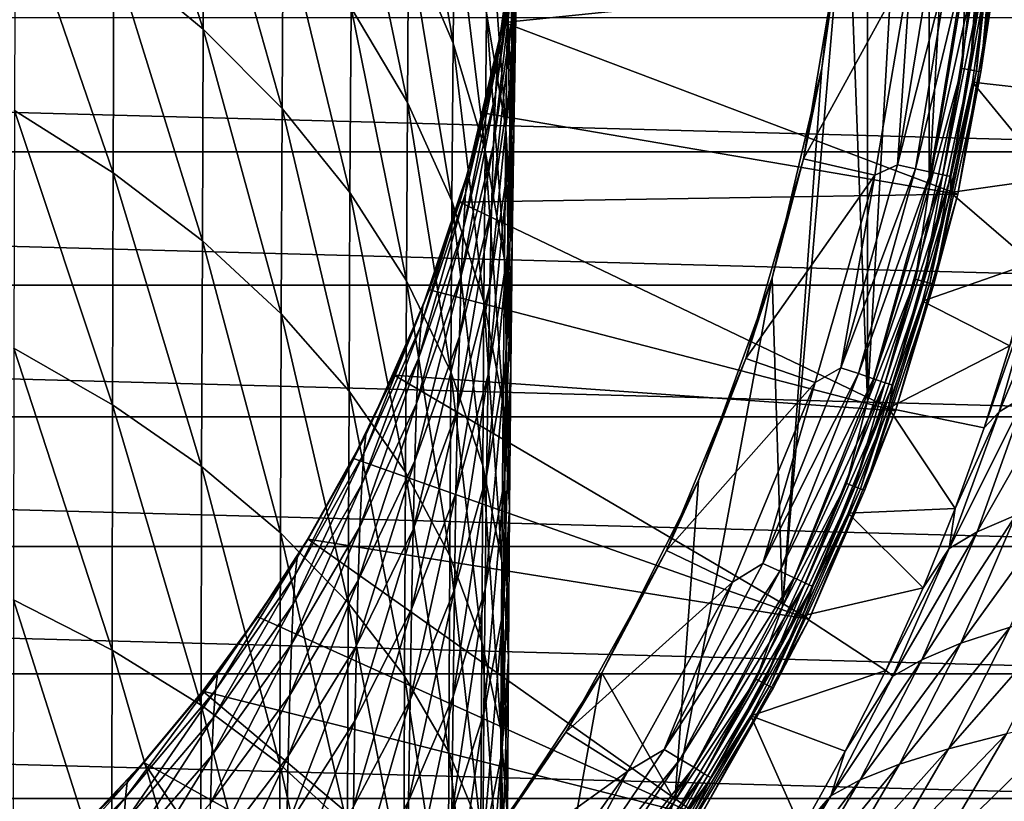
# Model space of a CAD drawing. Header units: metres. Extents: x -25 to 70, y -235 to 25.
# Tile 46 of 89: x 10 to 20, y -11 to -3. Entities that reach past the tile are written whole.
import ezdxf

# ---------------------------------------------------------------- set-up
doc = ezdxf.new("R2010")
doc.units = ezdxf.units.M
doc.layers.add('solid_10481012', color=7, linetype='CONTINUOUS')

msp = doc.modelspace()

# ---------------------------------------------------------------- linework, layer by layer
at = {"layer": 'solid_10481012'}
for points in [[(18.718279, -1.090185, 146.550003), (18.927544, 6.624228, 146.550003), (18.927542, -6.624234, 146.550003)], [(18.927544, 6.624228, 146.550003), (19.550289, 4.463012, 146.550003), (18.927542, -6.624234, 146.550003)], [(19.550289, 4.463012, 146.550003), (19.550287, -4.463018, 146.550003), (18.927542, -6.624234, 146.550003)], [(19.550289, 4.463012, 146.550003), (19.927103, 2.245615, 146.550003), (19.550287, -4.463018, 146.550003)], [(19.927103, 2.245615, 146.550003), (19.927103, -2.245622, 146.550003), (19.550287, -4.463018, 146.550003)], [(11.302474, -2.111824, 316.967194), (12.204893, -2.860921, 316.179779), (11.311151, -0.06042, 314.877228)], [(12.204893, -2.860921, 316.179779), (12.214263, -0.866351, 314.14682), (11.311151, -0.06042, 314.877228)], [(14.284466, -1.944277, 309.699677), (14.734146, -3.002265, 308.874725), (14.297997, -0.432892, 307.614685)], [(14.734146, -3.002265, 308.874725), (14.748101, -1.550024, 306.869568), (14.297997, -0.432892, 307.614685)], [(15.30109, -1.6185, 301.357544), (15.366568, -2.90107, 300.753143), (15.319674, -0.713401, 299.241608)], [(15.366568, -2.90107, 300.753143), (15.38523, -2.038658, 298.732788), (15.319674, -0.713401, 299.241608)], [(12.204893, -2.860921, 316.179779), (13.003289, -3.664168, 315.335419), (12.214263, -0.866351, 314.14682)], [(13.003289, -3.664168, 315.335419), (13.013271, -1.73054, 313.363586), (12.214263, -0.866351, 314.14682)], [(13.701175, -2.645691, 312.534149), (14.272227, -3.603967, 311.665649), (13.712924, -0.923503, 310.495575)], [(14.272227, -3.603967, 311.665649), (14.284466, -1.944277, 309.699677), (13.712924, -0.923503, 310.495575)], [(18.718279, -1.090185, 146.550003), (18.927542, -6.624234, 146.550003), (18.066683, -8.702139, 146.550003)], [(18.465149, -3.255879, 146.550003), (18.718279, -1.090185, 146.550003), (18.066683, -8.702139, 146.550003)], [(18.465149, -3.255879, 146.550003), (18.632105, -2.099334, 146.026184), (18.718279, -1.090185, 146.550003)], [(19.882217, -3.259524, 146.565231), (19.927103, -2.245622, 146.550003), (20.118084, -1.090771, 146.565231)], [(19.882217, -3.259524, 146.565231), (20.118084, -1.090771, 146.565231), (19.966213, -3.273294, 146.609634)], [(20.118084, -1.090771, 146.565231), (20.203075, -1.095379, 146.609634), (19.966213, -3.273294, 146.609634)], [(19.966213, -3.273294, 146.609634), (20.203075, -1.095379, 146.609634), (20.032068, -3.284091, 146.67865)], [(20.203075, -1.095379, 146.609634), (20.269711, -1.098992, 146.67865), (20.032068, -3.284091, 146.67865)], [(20.032068, -3.284091, 146.67865), (20.269711, -1.098992, 146.67865), (20.07304, -3.290808, 146.765198)], [(20.269711, -1.098992, 146.67865), (20.311171, -1.10124, 146.765198), (20.07304, -3.290808, 146.765198)], [(20.07304, -3.290808, 146.765198), (20.311171, -1.10124, 146.765198), (20.225082, -2.27882, 146.860336)], [(15.319674, -3.363915, 298.223938), (15.339634, -2.682001, 296.225616), (15.405276, -1.321186, 296.636108)], [(15.38523, -2.038658, 298.732788), (15.319674, -3.363915, 298.223938), (15.405276, -1.321186, 296.636108)], [(10.296538, -3.682868, 319.676178), (11.29482, -4.315481, 318.904114), (10.303515, -1.423381, 317.690857)], [(11.29482, -4.315481, 318.904114), (11.302474, -2.111824, 316.967194), (10.303515, -1.423381, 317.690857)], [(15.072325, -2.696965, 306.104553), (15.26806, -3.863878, 305.326233), (15.087948, -1.44791, 304.078552)], [(15.26806, -3.863878, 305.326233), (15.283886, -2.670415, 303.387878), (15.087948, -1.44791, 304.078552)], [(14.734146, -3.002265, 308.874725), (15.058062, -4.088486, 308.027771), (14.748101, -1.550024, 306.869568)], [(15.058062, -4.088486, 308.027771), (15.072325, -2.696965, 306.104553), (14.748101, -1.550024, 306.869568)], [(15.186474, -3.149137, 291.823486), (15.210261, -2.923522, 289.738251), (15.407788, -1.511887, 289.84259)], [(15.383692, -1.75106, 292.029694), (15.186474, -3.149137, 291.823486), (15.407788, -1.511887, 289.84259)], [(15.407788, -1.511887, 289.84259), (15.210261, -2.923522, 289.738251), (15.386634, -1.863044, 287.63446)], [(15.283886, -2.670415, 303.387878), (15.34929, -3.903456, 302.691254), (15.30109, -1.6185, 301.357544)], [(15.34929, -3.903456, 302.691254), (15.366568, -2.90107, 300.753143), (15.30109, -1.6185, 301.357544)], [(13.003289, -3.664168, 315.335419), (13.690664, -4.514782, 314.441284), (13.013271, -1.73054, 313.363586)], [(13.690664, -4.514782, 314.441284), (13.701175, -2.645691, 312.534149), (13.013271, -1.73054, 313.363586)], [(15.164047, -3.519989, 293.851807), (15.186474, -3.149137, 291.823486), (15.383692, -1.75106, 292.029694)], [(15.360973, -2.14274, 294.159119), (15.164047, -3.519989, 293.851807), (15.383692, -1.75106, 292.029694)], [(20.947302, -3.505145, 117.700661), (21.161642, -1.753663, 117.825401), (20.149008, -2.270248, 145.241302)], [(15.210261, -2.923522, 289.738251), (15.246087, -2.788149, 287.634064), (15.386634, -1.863044, 287.63446)], [(15.389671, -1.868194, 287.473206), (15.386634, -1.863044, 287.63446), (15.246087, -2.788149, 287.634064)], [(15.389671, -1.868194, 287.473206), (15.246087, -2.788149, 287.634064), (15.248743, -2.794105, 287.474091)], [(20.225082, -2.27882, 146.860336), (15.389671, -1.868194, 287.473206), (15.248743, -2.794105, 287.474091)], [(14.272227, -3.603967, 311.665649), (14.721521, -4.59718, 310.765503), (14.284466, -1.944277, 309.699677)], [(14.721521, -4.59718, 310.765503), (14.734146, -3.002265, 308.874725), (14.284466, -1.944277, 309.699677)], [(15.30109, -4.183641, 300.148743), (15.319674, -3.363915, 298.223938), (15.38523, -2.038658, 298.732788)], [(15.366568, -2.90107, 300.753143), (15.30109, -4.183641, 300.148743), (15.38523, -2.038658, 298.732788)], [(11.29482, -4.315481, 318.904114), (12.196629, -5.003829, 318.064026), (11.302474, -2.111824, 316.967194)], [(12.196629, -5.003829, 318.064026), (12.204893, -2.860921, 316.179779), (11.302474, -2.111824, 316.967194)], [(15.142982, -4.031188, 295.818634), (15.164047, -3.519989, 293.851807), (15.360973, -2.14274, 294.159119)], [(15.339634, -2.682001, 296.225616), (15.142982, -4.031188, 295.818634), (15.360973, -2.14274, 294.159119)], [(19.368397, -2.182294, 146.013245), (18.632105, -2.099334, 146.026184), (18.279898, -4.172267, 146.026184)], [(18.465149, -3.255879, 146.550003), (18.279898, -4.172267, 146.026184), (18.632105, -2.099334, 146.026184)], [(19.002274, -4.337145, 146.013245), (19.368397, -2.182294, 146.013245), (18.279898, -4.172267, 146.026184)], [(19.229658, -4.232768, 145.984497), (19.368397, -2.182294, 146.013245), (19.002274, -4.337145, 146.013245)], [(19.229658, -4.232768, 145.984497), (19.574575, -2.128863, 145.984497), (19.368397, -2.182294, 146.013245)], [(19.759945, -2.149024, 145.906494), (19.574575, -2.128863, 145.984497), (19.229658, -4.232768, 145.984497)], [(19.41176, -4.272851, 145.906494), (19.759945, -2.149024, 145.906494), (19.229658, -4.232768, 145.984497)], [(19.919966, -2.166427, 145.784256), (19.759945, -2.149024, 145.906494), (19.41176, -4.272851, 145.906494)], [(19.568962, -4.307454, 145.784256), (19.919966, -2.166427, 145.784256), (19.41176, -4.272851, 145.906494)], [(20.044422, -2.179962, 145.62558), (19.919966, -2.166427, 145.784256), (19.568962, -4.307454, 145.784256)], [(19.691227, -4.334367, 145.62558), (20.044422, -2.179962, 145.62558), (19.568962, -4.307454, 145.784256)], [(20.125372, -2.188766, 145.440598), (20.044422, -2.179962, 145.62558), (19.691227, -4.334367, 145.62558)], [(19.77075, -4.351871, 145.440598), (20.125372, -2.188766, 145.440598), (19.691227, -4.334367, 145.62558)], [(19.77075, -4.351871, 145.440598), (20.149008, -2.270248, 145.241302), (20.125372, -2.188766, 145.440598)], [(19.842764, -4.528982, 146.860336), (20.225082, -2.27882, 146.860336), (15.248743, -2.794105, 287.474091)], [(19.882217, -3.259524, 146.565231), (19.550287, -4.463018, 146.550003), (19.927103, -2.245622, 146.550003)], [(19.77075, -4.351871, 145.440598), (19.990017, -3.39644, 145.241302), (20.149008, -2.270248, 145.241302)], [(20.07304, -3.290808, 146.765198), (20.225082, -2.27882, 146.860336), (19.842764, -4.528982, 146.860336)], [(20.947302, -3.505145, 117.700661), (20.149008, -2.270248, 145.241302), (19.990017, -3.39644, 145.241302)], [(13.690664, -4.514782, 314.441284), (14.261279, -5.405481, 313.505005), (13.701175, -2.645691, 312.534149)], [(14.261279, -5.405481, 313.505005), (14.272227, -3.603967, 311.665649), (13.701175, -2.645691, 312.534149)], [(15.123276, -4.677847, 297.719452), (15.142982, -4.031188, 295.818634), (15.339634, -2.682001, 296.225616)], [(15.319674, -3.363915, 298.223938), (15.123276, -4.677847, 297.719452), (15.339634, -2.682001, 296.225616)], [(15.26806, -3.863878, 305.326233), (15.333396, -5.040848, 304.541199), (15.283886, -2.670415, 303.387878)], [(15.333396, -5.040848, 304.541199), (15.34929, -3.903456, 302.691254), (15.283886, -2.670415, 303.387878)], [(25.016045, -4.101218), (-25.016045, -4.101218), (-25.201397, -2.740812)], [(25.201397, -2.740812), (25.016045, -4.101218), (-25.201397, -2.740812)], [(15.210261, -2.923522, 289.738251), (15.050007, -3.703208, 287.633606), (15.246087, -2.788149, 287.634064)], [(15.248743, -2.794105, 287.474091), (15.246087, -2.788149, 287.634064), (15.050007, -3.703208, 287.633606)], [(15.058062, -4.088486, 308.027771), (15.253612, -5.19362, 307.166077), (15.072325, -2.696965, 306.104553)], [(15.253612, -5.19362, 307.166077), (15.26806, -3.863878, 305.326233), (15.072325, -2.696965, 306.104553)], [(12.196629, -5.003829, 318.064026), (12.994483, -5.741935, 317.163208), (12.204893, -2.860921, 316.179779)], [(12.994483, -5.741935, 317.163208), (13.003289, -3.664168, 315.335419), (12.204893, -2.860921, 316.179779)], [(15.248743, -2.794105, 287.474091), (15.050007, -3.703208, 287.633606), (15.052161, -3.709803, 287.475006)], [(19.842764, -4.528982, 146.860336), (15.248743, -2.794105, 287.474091), (15.052161, -3.709803, 287.475006)], [(14.859796, -4.523286, 291.620789), (14.883071, -4.310996, 289.635712), (15.210261, -2.923522, 289.738251)], [(15.186474, -3.149137, 291.823486), (14.859796, -4.523286, 291.620789), (15.210261, -2.923522, 289.738251)], [(15.210261, -2.923522, 289.738251), (14.883071, -4.310996, 289.635712), (15.050007, -3.703208, 287.633606)], [(15.283886, -5.136497, 301.994629), (15.30109, -4.183641, 300.148743), (15.366568, -2.90107, 300.753143)], [(15.34929, -3.903456, 302.691254), (15.283886, -5.136497, 301.994629), (15.366568, -2.90107, 300.753143)], [(14.721521, -4.59718, 310.765503), (15.04516, -5.616896, 309.841309), (14.734146, -3.002265, 308.874725)], [(15.04516, -5.616896, 309.841309), (15.058062, -4.088486, 308.027771), (14.734146, -3.002265, 308.874725)], [(14.837852, -4.873665, 293.549744), (14.859796, -4.523286, 291.620789), (15.186474, -3.149137, 291.823486)], [(15.164047, -3.519989, 293.851807), (14.837852, -4.873665, 293.549744), (15.186474, -3.149137, 291.823486)], [(17.962324, -5.377488, 146.550003), (18.279898, -4.172267, 146.026184), (18.465149, -3.255879, 146.550003)], [(17.962324, -5.377488, 146.550003), (18.465149, -3.255879, 146.550003), (18.066683, -8.702139, 146.550003)], [(19.413252, -5.390063, 146.565231), (19.550287, -4.463018, 146.550003), (19.882217, -3.259524, 146.565231)], [(19.413252, -5.390063, 146.565231), (19.882217, -3.259524, 146.565231), (19.495264, -5.412834, 146.609634)], [(19.882217, -3.259524, 146.565231), (19.966213, -3.273294, 146.609634), (19.495264, -5.412834, 146.609634)], [(19.495264, -5.412834, 146.609634), (19.966213, -3.273294, 146.609634), (19.559566, -5.430687, 146.67865)], [(19.966213, -3.273294, 146.609634), (20.032068, -3.284091, 146.67865), (19.559566, -5.430687, 146.67865)], [(19.559566, -5.430687, 146.67865), (20.032068, -3.284091, 146.67865), (19.599571, -5.441794, 146.765198)], [(20.032068, -3.284091, 146.67865), (20.07304, -3.290808, 146.765198), (19.599571, -5.441794, 146.765198)], [(15.104932, -5.455252, 299.54953), (15.123276, -4.677847, 297.719452), (15.319674, -3.363915, 298.223938)], [(15.30109, -4.183641, 300.148743), (15.104932, -5.455252, 299.54953), (15.319674, -3.363915, 298.223938)], [(19.599571, -5.441794, 146.765198), (20.07304, -3.290808, 146.765198), (19.842764, -4.528982, 146.860336)], [(20.787477, -4.36984, 117.60688), (19.990017, -3.39644, 145.241302), (19.768127, -4.511946, 145.241302)], [(19.77075, -4.351871, 145.440598), (19.768127, -4.511946, 145.241302), (19.990017, -3.39644, 145.241302)], [(20.787477, -4.36984, 117.60688), (20.947302, -3.505145, 117.700661), (19.990017, -3.39644, 145.241302)], [(14.817239, -5.357283, 295.41864), (14.837852, -4.873665, 293.549744), (15.164047, -3.519989, 293.851807)], [(15.142982, -4.031188, 295.818634), (14.817239, -5.357283, 295.41864), (15.164047, -3.519989, 293.851807)], [(10.290493, -6.089498, 321.495667), (11.288189, -6.663013, 320.679413), (10.296538, -3.682868, 319.676178)], [(11.288189, -6.663013, 320.679413), (11.29482, -4.315481, 318.904114), (10.296538, -3.682868, 319.676178)], [(12.994483, -5.741935, 317.163208), (13.681394, -6.523568, 316.209259), (13.003289, -3.664168, 315.335419)], [(13.681394, -6.523568, 316.209259), (13.690664, -4.514782, 314.441284), (13.003289, -3.664168, 315.335419)], [(14.261279, -5.405481, 313.505005), (14.710228, -6.328653, 312.534607), (14.272227, -3.603967, 311.665649)], [(14.710228, -6.328653, 312.534607), (14.721521, -4.59718, 310.765503), (14.272227, -3.603967, 311.665649)], [(14.883071, -4.310996, 289.635712), (14.799016, -4.605092, 287.633087), (15.050007, -3.703208, 287.633606)], [(15.052161, -3.709803, 287.475006), (15.050007, -3.703208, 287.633606), (14.799016, -4.605092, 287.633087)], [(15.052161, -3.709803, 287.475006), (14.799016, -4.605092, 287.633087), (14.800641, -4.611959, 287.475983)], [(19.842764, -4.528982, 146.860336), (15.052161, -3.709803, 287.475006), (14.800641, -4.611959, 287.475983)], [(15.253612, -5.19362, 307.166077), (15.318886, -6.30828, 306.296967), (15.26806, -3.863878, 305.326233)], [(15.318886, -6.30828, 306.296967), (15.333396, -5.040848, 304.541199), (15.26806, -3.863878, 305.326233)], [(15.26806, -6.217819, 303.756134), (15.283886, -5.136497, 301.994629), (15.34929, -3.903456, 302.691254)], [(15.333396, -5.040848, 304.541199), (15.26806, -6.217819, 303.756134), (15.34929, -3.903456, 302.691254)], [(14.797957, -5.969292, 297.223602), (14.817239, -5.357283, 295.41864), (15.142982, -4.031188, 295.818634)], [(15.123276, -4.677847, 297.719452), (14.797957, -5.969292, 297.223602), (15.142982, -4.031188, 295.818634)], [(24.757332, -5.449485), (-24.757332, -5.449485), (-25.016045, -4.101218)], [(25.016045, -4.101218), (24.757332, -5.449485), (-25.016045, -4.101218)], [(15.04516, -5.616896, 309.841309), (15.240542, -6.654368, 308.901031), (15.058062, -4.088486, 308.027771)], [(15.240542, -6.654368, 308.901031), (15.253612, -5.19362, 307.166077), (15.058062, -4.088486, 308.027771)], [(15.087948, -6.359002, 301.303986), (15.104932, -5.455252, 299.54953), (15.30109, -4.183641, 300.148743)], [(15.283886, -5.136497, 301.994629), (15.087948, -6.359002, 301.303986), (15.30109, -4.183641, 300.148743)], [(19.002274, -4.337145, 146.013245), (18.279898, -4.172267, 146.026184), (17.697813, -6.192732, 146.026184)], [(17.962324, -5.377488, 146.550003), (17.697813, -6.192732, 146.026184), (18.279898, -4.172267, 146.026184)], [(18.65929, -6.287047, 145.984497), (19.229658, -4.232768, 145.984497), (19.002274, -4.337145, 146.013245)], [(19.41176, -4.272851, 145.906494), (19.229658, -4.232768, 145.984497), (18.65929, -6.287047, 145.984497)], [(18.835993, -6.346585, 145.906494), (19.41176, -4.272851, 145.906494), (18.65929, -6.287047, 145.984497)], [(19.568962, -4.307454, 145.784256), (19.41176, -4.272851, 145.906494), (18.835993, -6.346585, 145.906494)], [(11.288189, -6.663013, 320.679413), (12.189468, -7.287056, 319.79129), (11.29482, -4.315481, 318.904114)], [(12.189468, -7.287056, 319.79129), (12.196629, -5.003829, 318.064026), (11.29482, -4.315481, 318.904114)], [(14.406281, -5.861721, 291.423401), (14.428846, -5.66241, 289.535828), (14.883071, -4.310996, 289.635712)], [(14.859796, -4.523286, 291.620789), (14.406281, -5.861721, 291.423401), (14.883071, -4.310996, 289.635712)], [(14.883071, -4.310996, 289.635712), (14.428846, -5.66241, 289.535828), (14.799016, -4.605092, 287.633087)], [(18.397184, -6.437453, 146.013245), (19.002274, -4.337145, 146.013245), (17.697813, -6.192732, 146.026184)], [(18.65929, -6.287047, 145.984497), (19.002274, -4.337145, 146.013245), (18.397184, -6.437453, 146.013245)], [(18.988529, -6.397981, 145.784256), (19.568962, -4.307454, 145.784256), (18.835993, -6.346585, 145.906494)], [(19.691227, -4.334367, 145.62558), (19.568962, -4.307454, 145.784256), (18.988529, -6.397981, 145.784256)], [(19.107168, -6.437954, 145.62558), (19.691227, -4.334367, 145.62558), (18.988529, -6.397981, 145.784256)], [(19.77075, -4.351871, 145.440598), (19.691227, -4.334367, 145.62558), (19.107168, -6.437954, 145.62558)], [(19.184332, -6.463954, 145.440598), (19.77075, -4.351871, 145.440598), (19.107168, -6.437954, 145.62558)], [(19.184332, -6.463954, 145.440598), (19.768127, -4.511946, 145.241302), (19.77075, -4.351871, 145.440598)], [(20.59371, -5.223423, 117.492119), (20.787477, -4.36984, 117.60688), (19.768127, -4.511946, 145.241302)], [(19.413252, -5.390063, 146.565231), (18.927542, -6.624234, 146.550003), (19.550287, -4.463018, 146.550003)], [(13.681394, -6.523568, 316.209259), (14.251621, -7.342034, 315.210388), (13.690664, -4.514782, 314.441284)], [(14.251621, -7.342034, 315.210388), (14.261279, -5.405481, 313.505005), (13.690664, -4.514782, 314.441284)], [(14.385007, -6.19216, 293.255524), (14.406281, -5.861721, 291.423401), (14.859796, -4.523286, 291.620789)], [(14.837852, -4.873665, 293.549744), (14.385007, -6.19216, 293.255524), (14.859796, -4.523286, 291.620789)], [(19.210913, -6.722189, 146.860336), (19.842764, -4.528982, 146.860336), (14.800641, -4.611959, 287.475983)], [(19.184332, -6.463954, 145.440598), (19.484043, -5.613256, 145.241302), (19.768127, -4.511946, 145.241302)], [(19.599571, -5.441794, 146.765198), (19.842764, -4.528982, 146.860336), (19.210913, -6.722189, 146.860336)], [(20.59371, -5.223423, 117.492119), (19.768127, -4.511946, 145.241302), (19.484043, -5.613256, 145.241302)], [(14.428846, -5.66241, 289.535828), (14.493913, -5.490223, 287.632538), (14.799016, -4.605092, 287.633087)], [(14.800641, -4.611959, 287.475983), (14.799016, -4.605092, 287.633087), (14.493913, -5.490223, 287.632538)], [(14.800641, -4.611959, 287.475983), (14.493913, -5.490223, 287.632538), (14.495099, -5.497287, 287.47699)], [(19.210913, -6.722189, 146.860336), (14.800641, -4.611959, 287.475983), (14.495099, -5.497287, 287.47699)], [(14.710228, -6.328653, 312.534607), (15.033619, -7.276459, 311.5383), (14.721521, -4.59718, 310.765503)], [(15.033619, -7.276459, 311.5383), (15.04516, -5.616896, 309.841309), (14.721521, -4.59718, 310.765503)], [(14.780007, -6.705099, 298.960571), (14.797957, -5.969292, 297.223602), (15.123276, -4.677847, 297.719452)], [(15.104932, -5.455252, 299.54953), (14.780007, -6.705099, 298.960571), (15.123276, -4.677847, 297.719452)], [(14.365024, -6.648913, 295.029022), (14.385007, -6.19216, 293.255524), (14.837852, -4.873665, 293.549744)], [(14.817239, -5.357283, 295.41864), (14.365024, -6.648913, 295.029022), (14.837852, -4.873665, 293.549744)], [(12.189468, -7.287056, 319.79129), (12.986855, -7.95621, 318.838928), (12.196629, -5.003829, 318.064026)], [(12.986855, -7.95621, 318.838928), (12.994483, -5.741935, 317.163208), (12.196629, -5.003829, 318.064026)], [(15.253612, -7.422939, 305.427826), (15.26806, -6.217819, 303.756134), (15.333396, -5.040848, 304.541199)], [(15.318886, -6.30828, 306.296967), (15.253612, -7.422939, 305.427826), (15.333396, -5.040848, 304.541199)], [(15.072325, -7.384732, 302.977814), (15.087948, -6.359002, 301.303986), (15.283886, -5.136497, 301.994629)], [(15.26806, -6.217819, 303.756134), (15.072325, -7.384732, 302.977814), (15.283886, -5.136497, 301.994629)], [(20.946754, -5.087531, 115.414017), (20.690083, -5.238086, 116.432404), (20.260317, -6.732315, 116.168304)], [(20.531145, -6.566848, 115.154663), (20.946754, -5.087531, 115.414017), (20.260317, -6.732315, 116.168304)], [(15.240542, -6.654368, 308.901031), (15.30576, -7.700783, 307.952637), (15.253612, -5.19362, 307.166077)], [(15.30576, -7.700783, 307.952637), (15.318886, -6.30828, 306.296967), (15.253612, -5.19362, 307.166077)], [(20.366789, -6.064691, 117.356323), (20.59371, -5.223423, 117.492119), (19.484043, -5.613256, 145.241302)], [(20.690083, -5.238086, 116.432404), (20.366789, -6.064691, 117.356323), (20.107208, -6.893477, 117.199211)], [(20.260317, -6.732315, 116.168304), (20.690083, -5.238086, 116.432404), (20.107208, -6.893477, 117.199211)], [(14.346331, -7.227171, 296.740631), (14.365024, -6.648913, 295.029022), (14.817239, -5.357283, 295.41864)], [(14.797957, -5.969292, 297.223602), (14.346331, -7.227171, 296.740631), (14.817239, -5.357283, 295.41864)], [(17.962324, -5.377488, 146.550003), (18.066683, -8.702139, 146.550003), (16.978542, -10.670584, 146.550003)], [(17.216581, -7.426425, 146.550003), (17.962324, -5.377488, 146.550003), (16.978542, -10.670584, 146.550003)], [(17.216581, -7.426425, 146.550003), (17.697813, -6.192732, 146.026184), (17.962324, -5.377488, 146.550003)], [(24.426001, -6.781816), (-24.426001, -6.781816), (-24.757332, -5.449485)], [(24.757332, -5.449485), (24.426001, -6.781816), (-24.757332, -5.449485)], [(14.251621, -7.342034, 315.210388), (14.700267, -8.19034, 314.175079), (14.261279, -5.405481, 313.505005)], [(14.700267, -8.19034, 314.175079), (14.710228, -6.328653, 312.534607), (14.261279, -5.405481, 313.505005)], [(14.763389, -7.560584, 300.625122), (14.780007, -6.705099, 298.960571), (15.104932, -5.455252, 299.54953)], [(15.087948, -6.359002, 301.303986), (14.763389, -7.560584, 300.625122), (15.104932, -5.455252, 299.54953)], [(18.716682, -7.457407, 146.565231), (18.927542, -6.624234, 146.550003), (19.413252, -5.390063, 146.565231)], [(18.716682, -7.457407, 146.565231), (19.413252, -5.390063, 146.565231), (18.795752, -7.488912, 146.609634)], [(19.413252, -5.390063, 146.565231), (19.495264, -5.412834, 146.609634), (18.795752, -7.488912, 146.609634)], [(18.795752, -7.488912, 146.609634), (19.495264, -5.412834, 146.609634), (18.857746, -7.513613, 146.67865)], [(19.495264, -5.412834, 146.609634), (19.559566, -5.430687, 146.67865), (18.857746, -7.513613, 146.67865)], [(18.857746, -7.513613, 146.67865), (19.559566, -5.430687, 146.67865), (18.896317, -7.528981, 146.765198)], [(19.559566, -5.430687, 146.67865), (19.599571, -5.441794, 146.765198), (18.896317, -7.528981, 146.765198)], [(18.896317, -7.528981, 146.765198), (19.599571, -5.441794, 146.765198), (19.210913, -6.722189, 146.860336)], [(14.428846, -5.66241, 289.535828), (14.135953, -6.35524, 287.631927), (14.493913, -5.490223, 287.632538)], [(14.495099, -5.497287, 287.47699), (14.493913, -5.490223, 287.632538), (14.135953, -6.35524, 287.631927)], [(14.495099, -5.497287, 287.47699), (14.135953, -6.35524, 287.631927), (14.136652, -6.362547, 287.478058)], [(19.210913, -6.722189, 146.860336), (14.495099, -5.497287, 287.47699), (14.136652, -6.362547, 287.478058)], [(13.829865, -7.153075, 291.23291), (13.851527, -6.966287, 289.439453), (14.428846, -5.66241, 289.535828)], [(14.406281, -5.861721, 291.423401), (13.829865, -7.153075, 291.23291), (14.428846, -5.66241, 289.535828)], [(14.428846, -5.66241, 289.535828), (13.851527, -6.966287, 289.439453), (14.135953, -6.35524, 287.631927)], [(15.033619, -7.276459, 311.5383), (15.228851, -8.240769, 310.524658), (15.04516, -5.616896, 309.841309)], [(15.228851, -8.240769, 310.524658), (15.240542, -6.654368, 308.901031), (15.04516, -5.616896, 309.841309)], [(20.366789, -6.064691, 117.356323), (19.484043, -5.613256, 145.241302), (19.138653, -6.696904, 145.241302)], [(19.184332, -6.463954, 145.440598), (19.138653, -6.696904, 145.241302), (19.484043, -5.613256, 145.241302)], [(12.986855, -7.95621, 318.838928), (13.673361, -8.664824, 317.830414), (12.994483, -5.741935, 317.163208)], [(13.673361, -8.664824, 317.830414), (13.681394, -6.523568, 316.209259), (12.994483, -5.741935, 317.163208)], [(13.809442, -7.464274, 292.971649), (13.829865, -7.153075, 291.23291), (14.406281, -5.861721, 291.423401)], [(14.385007, -6.19216, 293.255524), (13.809442, -7.464274, 292.971649), (14.406281, -5.861721, 291.423401)], [(14.328928, -7.922463, 298.386902), (14.346331, -7.227171, 296.740631), (14.797957, -5.969292, 297.223602)], [(14.780007, -6.705099, 298.960571), (14.328928, -7.922463, 298.386902), (14.797957, -5.969292, 297.223602)], [(20.107208, -6.893477, 117.199211), (20.366789, -6.064691, 117.356323), (19.138653, -6.696904, 145.241302)], [(10.28538, -8.634562, 323.140442), (11.282581, -9.146041, 322.284546), (10.290493, -6.089498, 321.495667)], [(11.282581, -9.146041, 322.284546), (11.288189, -6.663013, 320.679413), (10.290493, -6.089498, 321.495667)], [(13.790257, -7.895108, 294.653107), (13.809442, -7.464274, 292.971649), (14.385007, -6.19216, 293.255524)], [(14.365024, -6.648913, 295.029022), (13.790257, -7.895108, 294.653107), (14.385007, -6.19216, 293.255524)], [(15.058062, -8.528073, 304.566132), (15.072325, -7.384732, 302.977814), (15.26806, -6.217819, 303.756134)], [(15.253612, -7.422939, 305.427826), (15.058062, -8.528073, 304.566132), (15.26806, -6.217819, 303.756134)], [(18.397184, -6.437453, 146.013245), (17.697813, -6.192732, 146.026184), (16.893166, -8.13532, 146.026184)], [(17.216581, -7.426425, 146.550003), (16.893166, -8.13532, 146.026184), (17.697813, -6.192732, 146.026184)], [(13.851527, -6.966287, 289.439453), (13.726426, -7.197244, 287.631256), (14.135953, -6.35524, 287.631927)], [(14.136652, -6.362547, 287.478058), (14.135953, -6.35524, 287.631927), (13.726426, -7.197244, 287.631256)], [(14.136652, -6.362547, 287.478058), (13.726426, -7.197244, 287.631256), (13.726612, -7.204576, 287.479126)], [(18.337471, -8.830861, 146.860336), (14.136652, -6.362547, 287.478058), (13.726612, -7.204576, 287.479126)], [(18.337471, -8.830861, 146.860336), (19.210913, -6.722189, 146.860336), (14.136652, -6.362547, 287.478058)], [(14.700267, -8.19034, 314.175079), (15.023438, -9.061282, 313.112122), (14.710228, -6.328653, 312.534607)], [(15.023438, -9.061282, 313.112122), (15.033619, -7.276459, 311.5383), (14.710228, -6.328653, 312.534607)], [(14.748101, -8.531672, 302.21283), (14.763389, -7.560584, 300.625122), (15.087948, -6.359002, 301.303986)], [(15.072325, -7.384732, 302.977814), (14.748101, -8.531672, 302.21283), (15.087948, -6.359002, 301.303986)], [(15.240542, -8.747197, 307.004272), (15.253612, -7.422939, 305.427826), (15.318886, -6.30828, 306.296967)], [(15.30576, -7.700783, 307.952637), (15.240542, -8.747197, 307.004272), (15.318886, -6.30828, 306.296967)], [(17.870159, -8.267616, 145.984497), (18.65929, -6.287047, 145.984497), (18.397184, -6.437453, 146.013245)], [(18.835993, -6.346585, 145.906494), (18.65929, -6.287047, 145.984497), (17.870159, -8.267616, 145.984497)], [(18.039389, -8.34591, 145.906494), (18.835993, -6.346585, 145.906494), (17.870159, -8.267616, 145.984497)], [(18.988529, -6.397981, 145.784256), (18.835993, -6.346585, 145.906494), (18.039389, -8.34591, 145.906494)], [(17.560741, -8.456807, 146.013245), (18.397184, -6.437453, 146.013245), (16.893166, -8.13532, 146.026184)], [(17.870159, -8.267616, 145.984497), (18.397184, -6.437453, 146.013245), (17.560741, -8.456807, 146.013245)], [(18.185474, -8.413497, 145.784256), (18.988529, -6.397981, 145.784256), (18.039389, -8.34591, 145.906494)], [(19.107168, -6.437954, 145.62558), (18.988529, -6.397981, 145.784256), (18.185474, -8.413497, 145.784256)], [(18.299095, -8.466063, 145.62558), (19.107168, -6.437954, 145.62558), (18.185474, -8.413497, 145.784256)], [(19.184332, -6.463954, 145.440598), (19.107168, -6.437954, 145.62558), (18.299095, -8.466063, 145.62558)], [(18.372997, -8.500254, 145.440598), (19.184332, -6.463954, 145.440598), (18.299095, -8.466063, 145.62558)], [(18.372997, -8.500254, 145.440598), (19.138653, -6.696904, 145.241302), (19.184332, -6.463954, 145.440598)], [(20.915012, -6.402874, 114.170959), (20.531145, -6.566848, 115.154663), (20.037785, -7.947118, 114.839142)], [(20.429916, -7.778617, 113.857407), (20.915012, -6.402874, 114.170959), (20.037785, -7.947118, 114.839142)], [(13.673361, -8.664824, 317.830414), (14.243255, -9.40683, 316.774384), (13.681394, -6.523568, 316.209259)], [(14.243255, -9.40683, 316.774384), (14.251621, -7.342034, 315.210388), (13.681394, -6.523568, 316.209259)], [(20.531145, -6.566848, 115.154663), (20.260317, -6.732315, 116.168304), (19.755331, -8.117479, 115.850311)], [(20.037785, -7.947118, 114.839142), (20.531145, -6.566848, 115.154663), (19.755331, -8.117479, 115.850311)], [(11.282581, -9.146041, 322.284546), (12.183413, -9.702585, 321.35321), (11.288189, -6.663013, 320.679413)], [(12.183413, -9.702585, 321.35321), (12.189468, -7.287056, 319.79129), (11.288189, -6.663013, 320.679413)], [(13.772313, -8.440804, 296.274658), (13.790257, -7.895108, 294.653107), (14.365024, -6.648913, 295.029022)], [(14.346331, -7.227171, 296.740631), (13.772313, -8.440804, 296.274658), (14.365024, -6.648913, 295.029022)], [(15.228851, -8.240769, 310.524658), (15.29402, -9.21339, 309.502289), (15.240542, -6.654368, 308.901031)], [(15.29402, -9.21339, 309.502289), (15.30576, -7.700783, 307.952637), (15.240542, -6.654368, 308.901031)], [(18.716682, -7.457407, 146.565231), (18.066683, -8.702139, 146.550003), (18.927542, -6.624234, 146.550003)], [(14.312817, -8.730936, 299.963928), (14.328928, -7.922463, 298.386902), (14.780007, -6.705099, 298.960571)], [(14.763389, -7.560584, 300.625122), (14.312817, -8.730936, 299.963928), (14.780007, -6.705099, 298.960571)], [(18.896317, -7.528981, 146.765198), (19.210913, -6.722189, 146.860336), (18.337471, -8.830861, 146.860336)], [(18.372997, -8.500254, 145.440598), (18.733046, -7.759481, 145.241302), (19.138653, -6.696904, 145.241302)], [(19.815065, -7.710331, 117.020035), (19.138653, -6.696904, 145.241302), (18.733046, -7.759481, 145.241302)], [(19.815065, -7.710331, 117.020035), (20.107208, -6.893477, 117.199211), (19.138653, -6.696904, 145.241302)], [(19.755331, -8.117479, 115.850311), (20.260317, -6.732315, 116.168304), (19.815065, -7.710331, 117.020035)], [(20.260317, -6.732315, 116.168304), (20.107208, -6.893477, 117.199211), (19.815065, -7.710331, 117.020035)], [(24.023003, -8.094309), (-24.023003, -8.094309), (-24.426001, -6.781816)], [(24.426001, -6.781816), (24.023003, -8.094309), (-24.426001, -6.781816)], [(13.135501, -8.386313, 291.051025), (13.156075, -8.211484, 289.347412), (13.851527, -6.966287, 289.439453)], [(13.829865, -7.153075, 291.23291), (13.135501, -8.386313, 291.051025), (13.851527, -6.966287, 289.439453)], [(13.851527, -6.966287, 289.439453), (13.156075, -8.211484, 289.347412), (13.726426, -7.197244, 287.631256)], [(13.116103, -8.67914, 292.700562), (13.135501, -8.386313, 291.051025), (13.829865, -7.153075, 291.23291)], [(13.809442, -7.464274, 292.971649), (13.116103, -8.67914, 292.700562), (13.829865, -7.153075, 291.23291)], [(13.156075, -8.211484, 289.347412), (13.266652, -8.013182, 287.630585), (13.726426, -7.197244, 287.631256)], [(13.726612, -7.204576, 287.479126), (13.266652, -8.013182, 287.630585), (13.266469, -8.02031, 287.480286)], [(18.337471, -8.830861, 146.860336), (13.726612, -7.204576, 287.479126), (13.266469, -8.02031, 287.480286)], [(13.726612, -7.204576, 287.479126), (13.726426, -7.197244, 287.631256), (13.266652, -8.013182, 287.630585)], [(13.755607, -9.097005, 297.833435), (13.772313, -8.440804, 296.274658), (14.346331, -7.227171, 296.740631)], [(14.328928, -7.922463, 298.386902), (13.755607, -9.097005, 297.833435), (14.346331, -7.227171, 296.740631)], [(12.183413, -9.702585, 321.35321), (12.980403, -10.299359, 320.354553), (12.189468, -7.287056, 319.79129)], [(12.980403, -10.299359, 320.354553), (12.986855, -7.95621, 318.838928), (12.189468, -7.287056, 319.79129)], [(14.243255, -9.40683, 316.774384), (14.691636, -10.175889, 315.67984), (14.251621, -7.342034, 315.210388)], [(14.691636, -10.175889, 315.67984), (14.700267, -8.19034, 314.175079), (14.251621, -7.342034, 315.210388)], [(15.023438, -9.061282, 313.112122), (15.218538, -9.947391, 312.030701), (15.033619, -7.276459, 311.5383)], [(15.218538, -9.947391, 312.030701), (15.228851, -8.240769, 310.524658), (15.033619, -7.276459, 311.5383)], [(13.097882, -9.08522, 294.294098), (13.116103, -8.67914, 292.700562), (13.809442, -7.464274, 292.971649)], [(13.790257, -7.895108, 294.653107), (13.097882, -9.08522, 294.294098), (13.809442, -7.464274, 292.971649)], [(14.734146, -9.614293, 303.719177), (14.748101, -8.531672, 302.21283), (15.072325, -7.384732, 302.977814)], [(15.058062, -8.528073, 304.566132), (14.734146, -9.614293, 303.719177), (15.072325, -7.384732, 302.977814)], [(15.04516, -9.784669, 306.063965), (15.058062, -8.528073, 304.566132), (15.253612, -7.422939, 305.427826)], [(15.240542, -8.747197, 307.004272), (15.04516, -9.784669, 306.063965), (15.253612, -7.422939, 305.427826)], [(16.238028, -9.374911, 146.550003), (16.893166, -8.13532, 146.026184), (17.216581, -7.426425, 146.550003)], [(16.238028, -9.374911, 146.550003), (17.216581, -7.426425, 146.550003), (16.978542, -10.670584, 146.550003)], [(17.800676, -9.437321, 146.565231), (18.066683, -8.702139, 146.550003), (18.716682, -7.457407, 146.565231)], [(17.800676, -9.437321, 146.565231), (18.716682, -7.457407, 146.565231), (17.875877, -9.47719, 146.609634)], [(18.716682, -7.457407, 146.565231), (18.795752, -7.488912, 146.609634), (17.875877, -9.47719, 146.609634)], [(14.297997, -9.648805, 301.467682), (14.312817, -8.730936, 299.963928), (14.763389, -7.560584, 300.625122)], [(14.748101, -8.531672, 302.21283), (14.297997, -9.648805, 301.467682), (14.763389, -7.560584, 300.625122)], [(17.875877, -9.47719, 146.609634), (18.795752, -7.488912, 146.609634), (17.934837, -9.508449, 146.67865)], [(18.795752, -7.488912, 146.609634), (18.857746, -7.513613, 146.67865), (17.934837, -9.508449, 146.67865)], [(17.934837, -9.508449, 146.67865), (18.857746, -7.513613, 146.67865), (17.971519, -9.527897, 146.765198)], [(18.857746, -7.513613, 146.67865), (18.896317, -7.528981, 146.765198), (17.971519, -9.527897, 146.765198)], [(17.971519, -9.527897, 146.765198), (18.896317, -7.528981, 146.765198), (18.337471, -8.830861, 146.860336)], [(20.92738, -7.611979, 112.920456), (20.429916, -7.778617, 113.857407), (19.872963, -9.0752, 113.48748)], [(20.371433, -8.911502, 112.54908), (20.92738, -7.611979, 112.920456), (19.872963, -9.0752, 113.48748)], [(15.228851, -10.186011, 308.479889), (15.240542, -8.747197, 307.004272), (15.30576, -7.700783, 307.952637)], [(15.29402, -9.21339, 309.502289), (15.228851, -10.186011, 308.479889), (15.30576, -7.700783, 307.952637)], [(19.490435, -8.515219, 116.818092), (18.733046, -7.759481, 145.241302), (18.268497, -8.797645, 145.241302)], [(18.372997, -8.500254, 145.440598), (18.268497, -8.797645, 145.241302), (18.733046, -7.759481, 145.241302)], [(19.490435, -8.515219, 116.818092), (19.815065, -7.710331, 117.020035), (18.733046, -7.759481, 145.241302)], [(19.755331, -8.117479, 115.850311), (19.815065, -7.710331, 117.020035), (19.490435, -8.515219, 116.818092)], [(20.429916, -7.778617, 113.857407), (20.037785, -7.947118, 114.839142), (19.476046, -9.241124, 114.469795)], [(19.872963, -9.0752, 113.48748), (20.429916, -7.778617, 113.857407), (19.476046, -9.241124, 114.469795)], [(12.980403, -10.299359, 320.354553), (13.666568, -10.931325, 319.297028), (12.986855, -7.95621, 318.838928)], [(13.666568, -10.931325, 319.297028), (13.673361, -8.664824, 317.830414), (12.986855, -7.95621, 318.838928)], [(13.080838, -9.599818, 295.829651), (13.097882, -9.08522, 294.294098), (13.790257, -7.895108, 294.653107)], [(13.772313, -8.440804, 296.274658), (13.080838, -9.599818, 295.829651), (13.790257, -7.895108, 294.653107)], [(13.74014, -9.86012, 299.325958), (13.755607, -9.097005, 297.833435), (14.328928, -7.922463, 298.386902)], [(14.312817, -8.730936, 299.963928), (13.74014, -9.86012, 299.325958), (14.328928, -7.922463, 298.386902)], [(20.037785, -7.947118, 114.839142), (19.755331, -8.117479, 115.850311), (19.184881, -9.409272, 115.480942)], [(19.476046, -9.241124, 114.469795), (20.037785, -7.947118, 114.839142), (19.184881, -9.409272, 115.480942)], [(13.266469, -8.02031, 287.480286), (12.758367, -8.799815, 287.629822), (12.7579, -8.806775, 287.481445)], [(17.233427, -10.82848, 146.860336), (13.266469, -8.02031, 287.480286), (12.7579, -8.806775, 287.481445)], [(13.156075, -8.211484, 289.347412), (12.758367, -8.799815, 287.629822), (13.266652, -8.013182, 287.630585)], [(13.266469, -8.02031, 287.480286), (13.266652, -8.013182, 287.630585), (12.758367, -8.799815, 287.629822)], [(17.233427, -10.82848, 146.860336), (18.337471, -8.830861, 146.860336), (13.266469, -8.02031, 287.480286)], [(23.549562, -9.382991), (-23.549562, -9.382991), (-24.023003, -8.094309)], [(24.023003, -8.094309), (23.549562, -9.382991), (-24.023003, -8.094309)], [(17.560741, -8.456807, 146.013245), (16.893166, -8.13532, 146.026184), (15.876079, -9.975601, 146.026184)], [(16.238028, -9.374911, 146.550003), (15.876079, -9.975601, 146.026184), (16.893166, -8.13532, 146.026184)], [(19.755331, -8.117479, 115.850311), (19.490435, -8.515219, 116.818092), (19.113182, -9.350297, 116.578743)], [(19.184881, -9.409272, 115.480942), (19.755331, -8.117479, 115.850311), (19.113182, -9.350297, 116.578743)], [(12.328987, -9.550879, 290.879242), (12.348299, -9.387341, 289.260498), (13.156075, -8.211484, 289.347412)], [(13.135501, -8.386313, 291.051025), (12.328987, -9.550879, 290.879242), (13.156075, -8.211484, 289.347412)], [(13.156075, -8.211484, 289.347412), (12.348299, -9.387341, 289.260498), (12.758367, -8.799815, 287.629822)], [(14.691636, -10.175889, 315.67984), (15.014618, -10.965468, 314.556091), (14.700267, -8.19034, 314.175079)], [(15.014618, -10.965468, 314.556091), (15.023438, -9.061282, 313.112122), (14.700267, -8.19034, 314.175079)], [(15.218538, -9.947391, 312.030701), (15.283663, -10.841136, 310.939911), (15.228851, -8.240769, 310.524658)], [(15.283663, -10.841136, 310.939911), (15.29402, -9.21339, 309.502289), (15.228851, -8.240769, 310.524658)], [(16.871517, -10.151255, 145.984497), (17.870159, -8.267616, 145.984497), (17.560741, -8.456807, 146.013245)], [(18.039389, -8.34591, 145.906494), (17.870159, -8.267616, 145.984497), (16.871517, -10.151255, 145.984497)], [(17.031288, -10.247386, 145.906494), (18.039389, -8.34591, 145.906494), (16.871517, -10.151255, 145.984497)], [(18.185474, -8.413497, 145.784256), (18.039389, -8.34591, 145.906494), (17.031288, -10.247386, 145.906494)], [(12.310781, -9.826354, 292.44458), (12.328987, -9.550879, 290.879242), (13.135501, -8.386313, 291.051025)], [(13.116103, -8.67914, 292.700562), (12.310781, -9.826354, 292.44458), (13.135501, -8.386313, 291.051025)], [(13.064971, -10.218688, 297.30484), (13.080838, -9.599818, 295.829651), (13.772313, -8.440804, 296.274658)], [(13.755607, -9.097005, 297.833435), (13.064971, -10.218688, 297.30484), (13.772313, -8.440804, 296.274658)], [(16.50346, -10.369812, 146.013245), (17.560741, -8.456807, 146.013245), (15.876079, -9.975601, 146.026184)], [(16.871517, -10.151255, 145.984497), (17.560741, -8.456807, 146.013245), (16.50346, -10.369812, 146.013245)], [(17.169212, -10.330372, 145.784256), (18.185474, -8.413497, 145.784256), (17.031288, -10.247386, 145.906494)], [(18.299095, -8.466063, 145.62558), (18.185474, -8.413497, 145.784256), (17.169212, -10.330372, 145.784256)], [(17.276484, -10.394915, 145.62558), (18.299095, -8.466063, 145.62558), (17.169212, -10.330372, 145.784256)], [(18.372997, -8.500254, 145.440598), (18.299095, -8.466063, 145.62558), (17.276484, -10.394915, 145.62558)], [(14.284466, -10.672282, 302.894257), (14.297997, -9.648805, 301.467682), (14.748101, -8.531672, 302.21283)], [(14.734146, -9.614293, 303.719177), (14.284466, -10.672282, 302.894257), (14.748101, -8.531672, 302.21283)], [(14.721521, -10.804385, 305.139801), (14.734146, -9.614293, 303.719177), (15.058062, -8.528073, 304.566132)], [(15.04516, -9.784669, 306.063965), (14.721521, -10.804385, 305.139801), (15.058062, -8.528073, 304.566132)], [(17.346254, -10.436895, 145.440598), (18.372997, -8.500254, 145.440598), (17.276484, -10.394915, 145.62558)], [(17.346254, -10.436895, 145.440598), (18.268497, -8.797645, 145.241302), (18.372997, -8.500254, 145.440598)], [(19.113182, -9.350297, 116.578743), (19.490435, -8.515219, 116.818092), (18.268497, -8.797645, 145.241302)], [(10.281201, -11.309215, 324.601868), (11.277996, -11.756065, 323.710999), (10.28538, -8.634562, 323.140442)], [(11.277996, -11.756065, 323.710999), (11.282581, -9.146041, 322.284546), (10.28538, -8.634562, 323.140442)], [(13.666568, -10.931325, 319.297028), (14.236178, -11.593073, 318.189667), (13.673361, -8.664824, 317.830414)], [(14.236178, -11.593073, 318.189667), (14.243255, -9.40683, 316.774384), (13.673361, -8.664824, 317.830414)], [(12.293678, -10.209061, 293.955109), (12.310781, -9.826354, 292.44458), (13.116103, -8.67914, 292.700562)], [(13.097882, -9.08522, 294.294098), (12.293678, -10.209061, 293.955109), (13.116103, -8.67914, 292.700562)], [(13.725912, -10.726641, 300.748779), (13.74014, -9.86012, 299.325958), (14.312817, -8.730936, 299.963928)], [(14.297997, -9.648805, 301.467682), (13.725912, -10.726641, 300.748779), (14.312817, -8.730936, 299.963928)], [(15.033619, -11.150322, 307.466248), (15.04516, -9.784669, 306.063965), (15.240542, -8.747197, 307.004272)], [(15.228851, -10.186011, 308.479889), (15.033619, -11.150322, 307.466248), (15.240542, -8.747197, 307.004272)], [(17.800676, -9.437321, 146.565231), (16.978542, -10.670584, 146.550003), (18.066683, -8.702139, 146.550003)], [(20.965551, -8.750033, 111.668274), (20.371433, -8.911502, 112.54908), (19.748093, -10.143552, 112.120293)], [(20.335276, -9.9906, 111.234093), (20.965551, -8.750033, 111.668274), (19.748093, -10.143552, 112.120293)], [(12.7579, -8.806775, 287.481445), (12.203572, -9.554328, 287.628998), (12.202768, -9.561093, 287.482635)], [(17.233427, -10.82848, 146.860336), (12.7579, -8.806775, 287.481445), (12.202768, -9.561093, 287.482635)], [(12.348299, -9.387341, 289.260498), (12.203572, -9.554328, 287.628998), (12.758367, -8.799815, 287.629822)], [(12.7579, -8.806775, 287.481445), (12.758367, -8.799815, 287.629822), (12.203572, -9.554328, 287.628998)], [(17.971519, -9.527897, 146.765198), (18.337471, -8.830861, 146.860336), (17.233427, -10.82848, 146.860336)], [(17.346254, -10.436895, 145.440598), (17.746469, -9.808127, 145.241302), (18.268497, -8.797645, 145.241302)], [(19.113182, -9.350297, 116.578743), (18.268497, -8.797645, 145.241302), (17.746469, -9.808127, 145.241302)], [(20.371433, -8.911502, 112.54908), (19.872963, -9.0752, 113.48748), (19.252518, -10.299093, 113.062805)], [(19.748093, -10.143552, 112.120293), (20.371433, -8.911502, 112.54908), (19.252518, -10.299093, 113.062805)], [(15.014618, -10.965468, 314.556091), (15.209604, -11.768798, 313.412781), (15.023438, -9.061282, 313.112122)], [(15.209604, -11.768798, 313.412781), (15.218538, -9.947391, 312.030701), (15.023438, -9.061282, 313.112122)], [(11.277996, -11.756065, 323.710999), (12.178461, -12.242287, 322.741638), (11.282581, -9.146041, 322.284546)], [(12.178461, -12.242287, 322.741638), (12.183413, -9.702585, 321.35321), (11.282581, -9.146041, 322.284546)], [(12.277681, -10.694292, 295.409424), (12.293678, -10.209061, 293.955109), (13.097882, -9.08522, 294.294098)], [(13.080838, -9.599818, 295.829651), (12.277681, -10.694292, 295.409424), (13.097882, -9.08522, 294.294098)], [(13.050281, -10.938487, 298.716736), (13.064971, -10.218688, 297.30484), (13.755607, -9.097005, 297.833435)], [(13.74014, -9.86012, 299.325958), (13.050281, -10.938487, 298.716736), (13.755607, -9.097005, 297.833435)], [(19.872963, -9.0752, 113.48748), (19.476046, -9.241124, 114.469795), (18.854216, -10.457219, 114.048218)], [(19.252518, -10.299093, 113.062805), (19.872963, -9.0752, 113.48748), (18.854216, -10.457219, 114.048218)], [(15.218538, -11.73488, 309.849152), (15.228851, -10.186011, 308.479889), (15.29402, -9.21339, 309.502289)], [(15.283663, -10.841136, 310.939911), (15.218538, -11.73488, 309.849152), (15.29402, -9.21339, 309.502289)], [(19.476046, -9.241124, 114.469795), (19.184881, -9.409272, 115.480942), (18.557219, -10.617927, 115.061775)], [(18.854216, -10.457219, 114.048218), (19.476046, -9.241124, 114.469795), (18.557219, -10.617927, 115.061775)], [(18.702551, -10.16617, 116.313301), (19.113182, -9.350297, 116.578743), (17.746469, -9.808127, 145.241302)], [(19.184881, -9.409272, 115.480942), (19.113182, -9.350297, 116.578743), (18.702551, -10.16617, 116.313301)], [(23.00703, -10.6442), (-23.00703, -10.6442), (-23.549562, -9.382991)], [(23.549562, -9.382991), (23.00703, -10.6442), (-23.549562, -9.382991)], [(11.417393, -10.636934, 290.719055), (11.435276, -10.483931, 289.179474), (12.348299, -9.387341, 289.260498)], [(12.328987, -9.550879, 290.879242), (11.417393, -10.636934, 290.719055), (12.348299, -9.387341, 289.260498)], [(12.348299, -9.387341, 289.260498), (11.435276, -10.483931, 289.179474), (12.203572, -9.554328, 287.628998)], [(14.236178, -11.593073, 318.189667), (14.684338, -12.278946, 317.041901), (14.243255, -9.40683, 316.774384)], [(14.684338, -12.278946, 317.041901), (14.691636, -10.175889, 315.67984), (14.243255, -9.40683, 316.774384)], [(15.039878, -11.19663, 146.550003), (15.876079, -9.975601, 146.026184), (16.238028, -9.374911, 146.550003)], [(15.039878, -11.19663, 146.550003), (16.238028, -9.374911, 146.550003), (15.676837, -12.504762, 146.550003)], [(16.238028, -9.374911, 146.550003), (16.978542, -10.670584, 146.550003), (15.676837, -12.504762, 146.550003)], [(16.675974, -11.306591, 146.565231), (16.978542, -10.670584, 146.550003), (17.800676, -9.437321, 146.565231)], [(16.675974, -11.306591, 146.565231), (17.800676, -9.437321, 146.565231), (16.746424, -11.354357, 146.609634)], [(17.800676, -9.437321, 146.565231), (17.875877, -9.47719, 146.609634), (16.746424, -11.354357, 146.609634)], [(18.557219, -10.617927, 115.061775), (19.184881, -9.409272, 115.480942), (18.702551, -10.16617, 116.313301)], [(11.400532, -10.896231, 292.205841), (11.417393, -10.636934, 290.719055), (12.328987, -9.550879, 290.879242)], [(12.310781, -9.826354, 292.44458), (11.400532, -10.896231, 292.205841), (12.328987, -9.550879, 290.879242)], [(11.435276, -10.483931, 289.179474), (11.604147, -10.274114, 287.628113), (12.203572, -9.554328, 287.628998)], [(12.202768, -9.561093, 287.482635), (11.604147, -10.274114, 287.628113), (11.603097, -10.280511, 287.483826)], [(15.912662, -12.689924, 146.860336), (12.202768, -9.561093, 287.482635), (11.603097, -10.280511, 287.483826)], [(12.202768, -9.561093, 287.482635), (12.203572, -9.554328, 287.628998), (11.604147, -10.274114, 287.628113)], [(15.912662, -12.689924, 146.860336), (17.233427, -10.82848, 146.860336), (12.202768, -9.561093, 287.482635)], [(16.746424, -11.354357, 146.609634), (17.875877, -9.47719, 146.609634), (16.801659, -11.391807, 146.67865)], [(17.875877, -9.47719, 146.609634), (17.934837, -9.508449, 146.67865), (16.801659, -11.391807, 146.67865)], [(16.801659, -11.391807, 146.67865), (17.934837, -9.508449, 146.67865), (16.836023, -11.415107, 146.765198)], [(17.934837, -9.508449, 146.67865), (17.971519, -9.527897, 146.765198), (16.836023, -11.415107, 146.765198)], [(16.836023, -11.415107, 146.765198), (17.971519, -9.527897, 146.765198), (17.233427, -10.82848, 146.860336)], [(12.262788, -11.277909, 296.805725), (12.277681, -10.694292, 295.409424), (13.080838, -9.599818, 295.829651)], [(13.064971, -10.218688, 297.30484), (12.262788, -11.277909, 296.805725), (13.080838, -9.599818, 295.829651)], [(13.712924, -11.693056, 302.098328), (13.725912, -10.726641, 300.748779), (14.297997, -9.648805, 301.467682)], [(14.284466, -10.672282, 302.894257), (13.712924, -11.693056, 302.098328), (14.297997, -9.648805, 301.467682)], [(14.272227, -11.797598, 304.239624), (14.284466, -10.672282, 302.894257), (14.734146, -9.614293, 303.719177)], [(14.721521, -10.804385, 305.139801), (14.272227, -11.797598, 304.239624), (14.734146, -9.614293, 303.719177)], [(12.178461, -12.242287, 322.741638), (12.975128, -12.763655, 321.70224), (12.183413, -9.702585, 321.35321)], [(12.975128, -12.763655, 321.70224), (12.980403, -10.299359, 320.354553), (12.183413, -9.702585, 321.35321)], [(21.755674, -9.692474, 109.673164), (21.00708, -9.840239, 110.415222), (20.298868, -11.029984, 109.912399)], [(21.028955, -10.894639, 109.158791), (21.755674, -9.692474, 109.673164), (20.298868, -11.029984, 109.912399)], [(11.384694, -11.257137, 293.638947), (11.400532, -10.896231, 292.205841), (12.310781, -9.826354, 292.44458)], [(12.293678, -10.209061, 293.955109), (11.384694, -11.257137, 293.638947), (12.310781, -9.826354, 292.44458)], [(13.036767, -11.75597, 300.062225), (13.050281, -10.938487, 298.716736), (13.74014, -9.86012, 299.325958)], [(13.725912, -10.726641, 300.748779), (13.036767, -11.75597, 300.062225), (13.74014, -9.86012, 299.325958)], [(14.710228, -12.098127, 306.46994), (14.721521, -10.804385, 305.139801), (15.04516, -9.784669, 306.063965)], [(15.033619, -11.150322, 307.466248), (14.710228, -12.098127, 306.46994), (15.04516, -9.784669, 306.063965)], [(18.260227, -10.960615, 116.021149), (17.746469, -9.808127, 145.241302), (17.168606, -10.787749, 145.241302)], [(17.346254, -10.436895, 145.440598), (17.168606, -10.787749, 145.241302), (17.746469, -9.808127, 145.241302)], [(18.260227, -10.960615, 116.021149), (18.702551, -10.16617, 116.313301), (17.746469, -9.808127, 145.241302)], [(21.00708, -9.840239, 110.415222), (20.335276, -9.9906, 111.234093), (19.641821, -11.168279, 110.740868)], [(20.298868, -11.029984, 109.912399), (21.00708, -9.840239, 110.415222), (19.641821, -11.168279, 110.740868)], [(15.209604, -11.768798, 313.412781), (15.27469, -12.579051, 312.259613), (15.218538, -9.947391, 312.030701)], [(15.27469, -12.579051, 312.259613), (15.283663, -10.841136, 310.939911), (15.218538, -9.947391, 312.030701)], [(16.50346, -10.369812, 146.013245), (15.876079, -9.975601, 146.026184), (14.65934, -11.690434, 146.026184)], [(15.039878, -11.19663, 146.550003), (14.65934, -11.690434, 146.026184), (15.876079, -9.975601, 146.026184)], [(20.335276, -9.9906, 111.234093), (19.748093, -10.143552, 112.120293), (19.065264, -11.309518, 111.634933)], [(19.641821, -11.168279, 110.740868), (20.335276, -9.9906, 111.234093), (19.065264, -11.309518, 111.634933)], [(15.675072, -11.915879, 145.984497), (16.871517, -10.151255, 145.984497), (16.50346, -10.369812, 146.013245)], [(17.031288, -10.247386, 145.906494), (16.871517, -10.151255, 145.984497), (15.675072, -11.915879, 145.984497)], [(19.748093, -10.143552, 112.120293), (19.252518, -10.299093, 113.062805), (18.575851, -11.453698, 112.583847)], [(19.065264, -11.309518, 111.634933), (19.748093, -10.143552, 112.120293), (18.575851, -11.453698, 112.583847)], [(11.36988, -11.714983, 295.017517), (11.384694, -11.257137, 293.638947), (12.293678, -10.209061, 293.955109)], [(12.277681, -10.694292, 295.409424), (11.36988, -11.714983, 295.017517), (12.293678, -10.209061, 293.955109)], [(12.249, -11.956804, 298.141418), (12.262788, -11.277909, 296.805725), (13.064971, -10.218688, 297.30484)], [(13.050281, -10.938487, 298.716736), (12.249, -11.956804, 298.141418), (13.064971, -10.218688, 297.30484)], [(14.684338, -12.278946, 317.041901), (15.007159, -12.983121, 315.863525), (14.691636, -10.175889, 315.67984)], [(15.007159, -12.983121, 315.863525), (15.014618, -10.965468, 314.556091), (14.691636, -10.175889, 315.67984)], [(15.023438, -12.620989, 308.7677), (15.033619, -11.150322, 307.466248), (15.228851, -10.186011, 308.479889)], [(15.218538, -11.73488, 309.849152), (15.023438, -12.620989, 308.7677), (15.228851, -10.186011, 308.479889)], [(15.823513, -12.028722, 145.906494), (17.031288, -10.247386, 145.906494), (15.675072, -11.915879, 145.984497)], [(17.169212, -10.330372, 145.784256), (17.031288, -10.247386, 145.906494), (15.823513, -12.028722, 145.906494)], [(18.557219, -10.617927, 115.061775), (18.702551, -10.16617, 116.313301), (18.260227, -10.960615, 116.021149)], [(11.603097, -10.280511, 287.483826), (10.962159, -10.956408, 287.627167), (10.961081, -10.962399, 287.485046)], [(14.391786, -14.391786, 146.860336), (11.603097, -10.280511, 287.483826), (10.961081, -10.962399, 287.485046)], [(11.435276, -10.483931, 289.179474), (10.962159, -10.956408, 287.627167), (11.604147, -10.274114, 287.628113)], [(11.603097, -10.280511, 287.483826), (11.604147, -10.274114, 287.628113), (10.962159, -10.956408, 287.627167)], [(14.391786, -14.391786, 146.860336), (15.912662, -12.689924, 146.860336), (11.603097, -10.280511, 287.483826)], [(12.975128, -12.763655, 321.70224), (13.661015, -13.315768, 320.601501), (12.980403, -10.299359, 320.354553)], [(13.661015, -13.315768, 320.601501), (13.666568, -10.931325, 319.297028), (12.980403, -10.299359, 320.354553)], [(15.951655, -12.126133, 145.784256), (17.169212, -10.330372, 145.784256), (15.823513, -12.028722, 145.906494)], [(17.276484, -10.394915, 145.62558), (17.169212, -10.330372, 145.784256), (15.951655, -12.126133, 145.784256)], [(19.252518, -10.299093, 113.062805), (18.854216, -10.457219, 114.048218), (18.17898, -11.600816, 113.574516)], [(18.575851, -11.453698, 112.583847), (19.252518, -10.299093, 113.062805), (18.17898, -11.600816, 113.574516)], [(15.23864, -12.15241, 146.013245), (16.50346, -10.369812, 146.013245), (14.65934, -11.690434, 146.026184)], [(15.675072, -11.915879, 145.984497), (16.50346, -10.369812, 146.013245), (15.23864, -12.15241, 146.013245)], [(16.051319, -12.201896, 145.62558), (17.276484, -10.394915, 145.62558), (15.951655, -12.126133, 145.784256)], [(17.346254, -10.436895, 145.440598), (17.276484, -10.394915, 145.62558), (16.051319, -12.201896, 145.62558)], [(16.116142, -12.251173, 145.440598), (17.346254, -10.436895, 145.440598), (16.051319, -12.201896, 145.62558)], [(16.116142, -12.251173, 145.440598), (17.168606, -10.787749, 145.241302), (17.346254, -10.436895, 145.440598)], [(18.854216, -10.457219, 114.048218), (18.557219, -10.617927, 115.061775), (17.878496, -11.750867, 114.59256)], [(18.17898, -11.600816, 113.574516), (18.854216, -10.457219, 114.048218), (17.878496, -11.750867, 114.59256)], [(10.408278, -11.635053, 290.571838), (10.424581, -11.491728, 289.10498), (11.435276, -10.483931, 289.179474)], [(11.417393, -10.636934, 290.719055), (10.408278, -11.635053, 290.571838), (11.435276, -10.483931, 289.179474)], [(11.435276, -10.483931, 289.179474), (10.424581, -11.491728, 289.10498), (10.962159, -10.956408, 287.627167)], [(22.397039, -11.874133), (-22.397039, -11.874133), (-23.00703, -10.6442)], [(23.00703, -10.6442), (22.397039, -11.874133), (-23.00703, -10.6442)], [(10.392907, -11.879478, 291.98645), (10.408278, -11.635053, 290.571838), (11.417393, -10.636934, 290.719055)], [(11.400532, -10.896231, 292.205841), (10.392907, -11.879478, 291.98645), (11.417393, -10.636934, 290.719055)], [(18.557219, -10.617927, 115.061775), (18.260227, -10.960615, 116.021149), (17.787992, -11.731745, 115.70163)], [(17.878496, -11.750867, 114.59256), (18.557219, -10.617927, 115.061775), (17.787992, -11.731745, 115.70163)], [(13.701175, -12.755875, 303.371124), (13.712924, -11.693056, 302.098328), (14.284466, -10.672282, 302.894257)], [(14.272227, -11.797598, 304.239624), (13.701175, -12.755875, 303.371124), (14.284466, -10.672282, 302.894257)], [(16.675974, -11.306591, 146.565231), (15.676837, -12.504762, 146.550003), (16.978542, -10.670584, 146.550003)]]:
    msp.add_3dface(points, dxfattribs=at)

doc.saveas('drawing.dxf')
